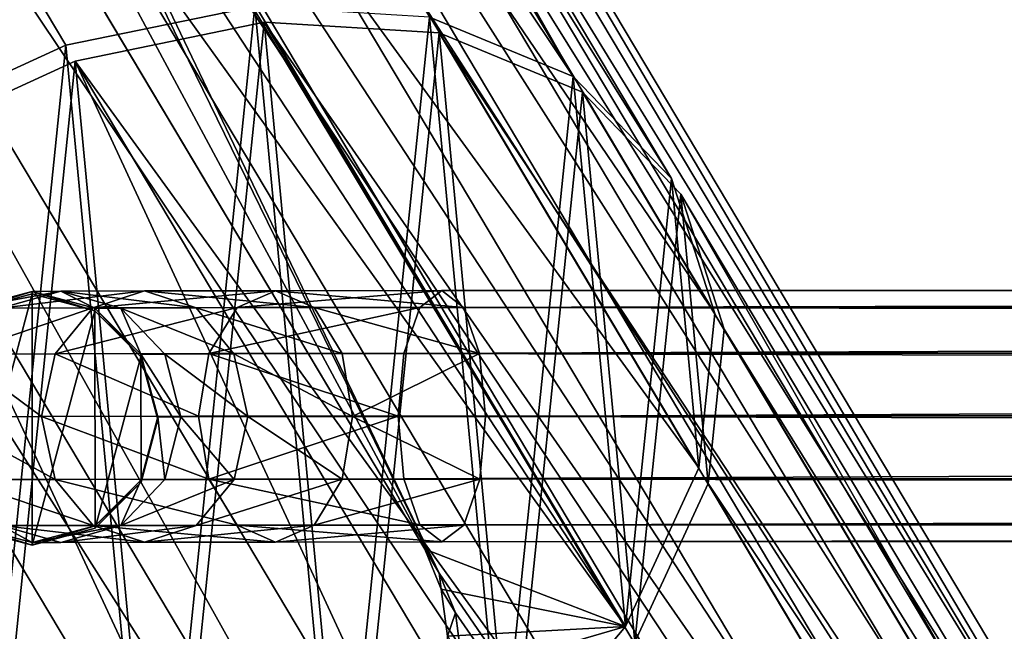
# Model space of a CAD drawing. Header units: millimetres. Extents: x -713 to 1341, y -408 to 116.
# Tile 6 of 107: x -657 to -617, y 32 to 56. Entities that reach past the tile are written whole.
import ezdxf

# ---------------------------------------------------------------- set-up
doc = ezdxf.new("R2010")
doc.units = ezdxf.units.MM
doc.header["$LTSCALE"] = 25.4
doc.layers.get('0').update_dxf_attribs({"true_color": 0xff5454})

# ---------------------------------------------------------------- blocks, each defined once
blk = doc.blocks.new('EYE-SUPER-6492-6498-6505.STL')
at = {"color": 0}
mesh = blk.add_polyface(dxfattribs=at)
corners = [(-685.773, 115.187, 138.775), (-603.612, -9.475, 5.448), (-611.047, -10.235, 2.081), (-678.338, 115.947, 142.143)]
mesh.append_faces([[corners[k] for k in face] for face in [(0, 1, 2), (1, 0, 3)]], dxfattribs={"vtx0": -1, "color": 0})
mesh = blk.add_polyface(dxfattribs=at)
corners = [(-678.338, 115.947, 142.143), (-596.976, -10.617, 10.124), (-603.612, -9.475, 5.448), (-671.702, 114.805, 146.818)]
mesh.append_faces([[corners[k] for k in face] for face in [(0, 1, 2), (1, 0, 3)]], dxfattribs={"vtx0": -1, "color": 0})
mesh = blk.add_polyface(dxfattribs=at)
corners = [(-693.347, 112.592, 137.016), (-611.047, -10.235, 2.081), (-618.621, -12.83, 0.322), (-685.773, 115.187, 138.775)]
mesh.append_faces([[corners[k] for k in face] for face in [(0, 1, 2), (1, 0, 3)]], dxfattribs={"vtx0": -1, "color": 0})
mesh = blk.add_polyface(dxfattribs=at)
corners = [(-671.702, 114.805, 146.818), (-591.73, -13.56, 15.692), (-596.976, -10.617, 10.124), (-666.456, 111.862, 152.387)]
mesh.append_faces([[corners[k] for k in face] for face in [(0, 1, 2), (1, 0, 3)]], dxfattribs={"vtx0": -1, "color": 0})
mesh = blk.add_polyface(dxfattribs=at)
corners = [(-647.21, 57.014, 78.626), (-689.103, 113.162, 138.814), (-654.729, 55.468, 75.934), (-681.584, 114.708, 141.505)]
mesh.append_faces([[corners[k] for k in face] for face in [(0, 1, 2), (1, 0, 3)]], dxfattribs={"vtx0": -1, "color": 0})
mesh = blk.add_polyface(dxfattribs=at)
corners = [(-634.542, 54.224, 88.11), (-674.628, 114.279, 145.701), (-640.254, 56.585, 82.822), (-668.916, 111.918, 150.99)]
mesh.append_faces([[corners[k] for k in face] for face in [(0, 1, 2), (1, 0, 3)]], dxfattribs={"vtx0": -1, "color": 0})
mesh = blk.add_polyface(dxfattribs=at)
corners = [(-662.075, 52.098, 75.01), (-689.103, 113.162, 138.814), (-696.449, 109.792, 137.889), (-654.729, 55.468, 75.934)]
mesh.append_faces([[corners[k] for k in face] for face in [(0, 1, 2), (1, 0, 3)]], dxfattribs={"vtx0": -1, "color": 0})
mesh = blk.add_polyface(dxfattribs=at)
corners = [(-622.249, -14.749, 0.1), (-700.387, 108.393, 137.021), (-693.347, 112.592, 137.016)]
mesh.append_faces([[corners[k] for k in face] for face in [(0, 1, 2)]], dxfattribs={"color": 0})
mesh = blk.add_polyface(dxfattribs=at)
corners = [(-618.621, -12.83, 0.322), (-622.249, -14.749, 0.1), (-693.347, 112.592, 137.016)]
mesh.append_faces([[corners[k] for k in face] for face in [(0, 1, 2)]], dxfattribs={"color": 0})
mesh = blk.add_polyface(dxfattribs=at)
corners = [(-665.007, 107.856, 156.854), (-634.542, 54.224, 88.11), (-630.633, 50.162, 93.975), (-668.916, 111.918, 150.99)]
mesh.append_faces([[corners[k] for k in face] for face in [(0, 1, 2), (1, 0, 3)]], dxfattribs={"vtx0": -1, "color": 0})
mesh = blk.add_polyface(dxfattribs=at)
corners = [(-591.73, -13.56, 15.692), (-663.065, 107.379, 158.353), (-588.339, -18.043, 21.659), (-666.456, 111.862, 152.387)]
mesh.append_faces([[corners[k] for k in face] for face in [(0, 1, 2), (1, 0, 3)]], dxfattribs={"vtx0": -1, "color": 0})
mesh = blk.add_polyface(dxfattribs=at)
corners = [(-700.387, 108.393, 137.021), (-631.542, -22.46, 2.094), (-706.267, 102.962, 138.789), (-625.661, -17.029, 0.326)]
mesh.append_faces([[corners[k] for k in face] for face in [(0, 1, 2), (1, 0, 3)]], dxfattribs={"vtx0": -1, "color": 0})
mesh = blk.add_polyface(dxfattribs=at)
corners = [(-622.249, -14.749, 0.1), (-625.661, -17.029, 0.326), (-700.387, 108.393, 137.021)]
mesh.append_faces([[corners[k] for k in face] for face in [(0, 1, 2)]], dxfattribs={"color": 0})
mesh = blk.add_polyface(dxfattribs=at)
corners = [(-663.284, 102.49, 162.72), (-630.633, 50.162, 93.975), (-628.91, 44.795, 99.84), (-665.007, 107.856, 156.854)]
mesh.append_faces([[corners[k] for k in face] for face in [(0, 1, 2), (1, 0, 3)]], dxfattribs={"vtx0": -1, "color": 0})
mesh = blk.add_polyface(dxfattribs=at)
corners = [(-588.339, -18.043, 21.659), (-661.831, 101.755, 164.188), (-587.105, -23.667, 27.494), (-663.065, 107.379, 158.353)]
mesh.append_faces([[corners[k] for k in face] for face in [(0, 1, 2), (1, 0, 3)]], dxfattribs={"vtx0": -1, "color": 0})
mesh = blk.add_polyface(dxfattribs=at)
corners = [(-710.466, 96.783, 142.163), (-631.542, -22.46, 2.094), (-635.74, -28.639, 5.469), (-706.267, 102.962, 138.789)]
mesh.append_faces([[corners[k] for k in face] for face in [(0, 1, 2), (1, 0, 3)]], dxfattribs={"vtx0": -1, "color": 0})
mesh = blk.add_polyface(dxfattribs=at)
corners = [(-663.916, 96.345, 168.013), (-628.91, 44.795, 99.84), (-629.542, 38.651, 105.133), (-663.284, 102.49, 162.72)]
mesh.append_faces([[corners[k] for k in face] for face in [(0, 1, 2), (1, 0, 3)]], dxfattribs={"vtx0": -1, "color": 0})
mesh = blk.add_polyface(dxfattribs=at)
corners = [(-587.105, -23.667, 27.494), (-662.862, 95.49, 169.373), (-588.136, -29.932, 32.678), (-661.831, 101.755, 164.188)]
mesh.append_faces([[corners[k] for k in face] for face in [(0, 1, 2), (1, 0, 3)]], dxfattribs={"vtx0": -1, "color": 0})
mesh = blk.add_polyface(dxfattribs=at)
corners = [(-712.609, 90.404, 146.844), (-635.74, -28.639, 5.469), (-637.883, -35.018, 10.15), (-710.466, 96.783, 142.163)]
mesh.append_faces([[corners[k] for k in face] for face in [(0, 1, 2), (1, 0, 3)]], dxfattribs={"vtx0": -1, "color": 0})
mesh = blk.add_polyface(dxfattribs=at)
corners = [(-666.84, 90.023, 172.215), (-629.542, 38.651, 105.133), (-632.466, 32.329, 109.335), (-663.916, 96.345, 168.013)]
mesh.append_faces([[corners[k] for k in face] for face in [(0, 1, 2), (1, 0, 3)]], dxfattribs={"vtx0": -1, "color": 0})
mesh = blk.add_polyface(dxfattribs=at)
corners = [(-588.136, -29.932, 32.678), (-666.069, 89.14, 173.446), (-591.343, -36.282, 36.752), (-662.862, 95.49, 169.373)]
mesh.append_faces([[corners[k] for k in face] for face in [(0, 1, 2), (1, 0, 3)]], dxfattribs={"vtx0": -1, "color": 0})
mesh = blk.add_polyface(dxfattribs=at)
corners = [(-712.507, 84.393, 152.416), (-637.883, -35.018, 10.15), (-637.781, -41.03, 15.722), (-712.609, 90.404, 146.844)]
mesh.append_faces([[corners[k] for k in face] for face in [(0, 1, 2), (1, 0, 3)]], dxfattribs={"vtx0": -1, "color": 0})
mesh = blk.add_polyface(dxfattribs=at)
corners = [(-667.011, 89.76, 172.362), (-632.466, 32.329, 109.335), (-667.626, 86.059, 171.764)]
mesh.append_faces([[corners[k] for k in face] for face in [(0, 1, 2)]], dxfattribs={"color": 0})
mesh = blk.add_polyface(dxfattribs=at)
corners = [(-666.84, 90.023, 172.215), (-632.466, 32.329, 109.335), (-667.011, 89.76, 172.362)]
mesh.append_faces([[corners[k] for k in face] for face in [(0, 1, 2)]], dxfattribs={"color": 0})
mesh = blk.add_polyface(dxfattribs=at)
corners = [(-666.069, 89.14, 173.446), (-666.376, 88.696, 173.685), (-639.88, 34.459, 120.885)]
mesh.append_faces([[corners[k] for k in face] for face in [(0, 1, 2)]], dxfattribs={"color": 0})
mesh = blk.add_polyface(dxfattribs=at)
corners = [(-666.069, 89.14, 173.446), (-639.88, 34.459, 120.885), (-591.343, -36.282, 36.752)]
mesh.append_faces([[corners[k] for k in face] for face in [(0, 1, 2)]], dxfattribs={"color": 0})
mesh = blk.add_polyface(dxfattribs=at)
corners = [(-666.376, 88.696, 173.685), (-667.038, 85.053, 173.009), (-639.88, 34.459, 120.885)]
mesh.append_faces([[corners[k] for k in face] for face in [(0, 1, 2)]], dxfattribs={"color": 0})
mesh = blk.add_polyface(dxfattribs=at)
corners = [(-667.626, 86.059, 171.764), (-632.466, 32.329, 109.335), (-668.469, 82.441, 170.965)]
mesh.append_faces([[corners[k] for k in face] for face in [(0, 1, 2)]], dxfattribs={"color": 0})
mesh = blk.add_polyface(dxfattribs=at)
corners = [(-667.038, 85.053, 173.009), (-667.902, 81.492, 172.146), (-639.88, 34.459, 120.885)]
mesh.append_faces([[corners[k] for k in face] for face in [(0, 1, 2)]], dxfattribs={"color": 0})
mesh = blk.add_polyface(dxfattribs=at)
corners = [(-710.168, 79.282, 158.384), (-637.781, -41.03, 15.722), (-635.442, -46.14, 21.689), (-712.507, 84.393, 152.416)]
mesh.append_faces([[corners[k] for k in face] for face in [(0, 1, 2), (1, 0, 3)]], dxfattribs={"vtx0": -1, "color": 0})
mesh = blk.add_polyface(dxfattribs=at)
corners = [(-668.469, 82.441, 170.965), (-632.466, 32.329, 109.335), (-640.447, 35.408, 119.705)]
mesh.append_faces([[corners[k] for k in face] for face in [(0, 1, 2)]], dxfattribs={"color": 0})
mesh = blk.add_polyface(dxfattribs=at)
corners = [(-667.902, 81.492, 172.146), (-640.447, 35.408, 119.705), (-639.88, 34.459, 120.885), (-668.469, 82.441, 170.965)]
mesh.append_faces([[corners[k] for k in face] for face in [(0, 1, 2), (1, 0, 3)]], dxfattribs={"vtx0": -1, "color": 0})
mesh = blk.add_polyface(dxfattribs=at)
corners = [(-705.8, 75.527, 164.217), (-635.442, -46.14, 21.689), (-631.074, -49.895, 27.522), (-710.168, 79.282, 158.384)]
mesh.append_faces([[corners[k] for k in face] for face in [(0, 1, 2), (1, 0, 3)]], dxfattribs={"vtx0": -1, "color": 0})
mesh = blk.add_polyface(dxfattribs=at)
corners = [(-625.066, -51.961, 32.702), (-705.8, 75.527, 164.217), (-631.074, -49.895, 27.522), (-699.792, 73.461, 169.396)]
mesh.append_faces([[corners[k] for k in face] for face in [(0, 1, 2), (1, 0, 3)]], dxfattribs={"vtx0": -1, "color": 0})
mesh = blk.add_polyface(dxfattribs=at)
corners = [(-617.951, -52.154, 36.769), (-699.792, 73.461, 169.396), (-625.066, -51.961, 32.702), (-692.677, 73.268, 173.463)]
mesh.append_faces([[corners[k] for k in face] for face in [(0, 1, 2), (1, 0, 3)]], dxfattribs={"vtx0": -1, "color": 0})
mesh = blk.add_polyface(dxfattribs=at)
corners = [(-692.677, 73.268, 173.463), (-617.951, -52.154, 36.769), (-657.056, 24.213, 120.896)]
mesh.append_faces([[corners[k] for k in face] for face in [(0, 1, 2)]], dxfattribs={"color": 0})
mesh = blk.add_polyface(dxfattribs=at)
corners = [(-675.292, 23.523, 94.003), (-676.384, 35.034, 82.845), (-677.015, 28.889, 88.138), (-673.46, 41.356, 78.643), (-671.383, 19.46, 99.868), (-668.529, 47.236, 75.943), (-665.671, 17.099, 105.157), (-662.075, 52.098, 75.01), (-658.715, 16.671, 109.352), (-654.729, 55.468, 75.934), (-651.196, 18.217, 112.044), (-647.21, 57.014, 78.626), (-643.85, 21.586, 112.968), (-640.254, 56.585, 82.822), (-637.396, 26.449, 112.035), (-634.542, 54.224, 88.11), (-632.466, 32.329, 109.335), (-630.633, 50.162, 93.975), (-629.542, 38.651, 105.133), (-628.91, 44.795, 99.84)]
mesh.append_faces([[corners[k] for k in face] for face in [(0, 1, 2), (17, 18, 19)]], dxfattribs={"vtx0": -1, "color": 0})
mesh.append_faces([[corners[k] for k in face] for face in [(1, 0, 3), (3, 4, 5), (5, 6, 7), (7, 8, 9), (9, 10, 11), (11, 12, 13), (13, 14, 15), (15, 16, 17)]], dxfattribs={"vtx0": -1, "vtx1": -1, "color": 0})
mesh.append_faces([[corners[k] for k in face] for face in [(3, 0, 4), (5, 4, 6), (7, 6, 8), (9, 8, 10), (11, 10, 12), (13, 12, 14), (15, 14, 16), (17, 16, 18)]], dxfattribs={"vtx0": -1, "vtx2": -1, "color": 0})
mesh = blk.add_polyface(dxfattribs=at)
corners = [(-676.01, 34.407, 82.161), (-674.918, 22.896, 93.32), (-676.641, 28.262, 87.454), (-673.086, 40.729, 77.959), (-671.009, 18.833, 99.184), (-668.156, 46.609, 75.26), (-665.298, 16.472, 104.473), (-661.701, 51.471, 74.326), (-658.342, 16.044, 108.669), (-654.355, 54.84, 75.251), (-650.823, 17.59, 111.361), (-646.836, 56.387, 77.942), (-643.477, 20.959, 112.285), (-639.88, 55.958, 82.138), (-637.022, 25.822, 111.352), (-634.169, 53.597, 87.427), (-632.092, 31.702, 108.652), (-630.26, 49.535, 93.291), (-629.168, 38.024, 104.45), (-628.537, 44.168, 99.157)]
mesh.append_faces([[corners[k] for k in face] for face in [(0, 1, 2), (18, 17, 19)]], dxfattribs={"vtx0": -1, "color": 0})
mesh.append_faces([[corners[k] for k in face] for face in [(1, 3, 4), (4, 5, 6), (6, 7, 8), (8, 9, 10), (10, 11, 12), (12, 13, 14), (14, 15, 16), (16, 17, 18)]], dxfattribs={"vtx0": -1, "vtx1": -1, "color": 0})
mesh.append_faces([[corners[k] for k in face] for face in [(1, 0, 3), (4, 3, 5), (6, 5, 7), (8, 7, 9), (10, 9, 11), (12, 11, 13), (14, 13, 15), (16, 15, 17)]], dxfattribs={"vtx0": -1, "vtx2": -1, "color": 0})
mesh = blk.add_polyface(dxfattribs=at)
corners = [(-606.858, -10.714, 4.811), (-654.355, 54.84, 75.251), (-614.377, -12.26, 2.119), (-646.836, 56.387, 77.942)]
mesh.append_faces([[corners[k] for k in face] for face in [(0, 1, 2), (1, 0, 3)]], dxfattribs={"vtx0": -1, "color": 0})
mesh = blk.add_polyface(dxfattribs=at)
corners = [(-599.902, -11.143, 9.007), (-646.836, 56.387, 77.942), (-606.858, -10.714, 4.811), (-639.88, 55.958, 82.138)]
mesh.append_faces([[corners[k] for k in face] for face in [(0, 1, 2), (1, 0, 3)]], dxfattribs={"vtx0": -1, "color": 0})
mesh = blk.add_polyface(dxfattribs=at)
corners = [(-594.19, -13.504, 14.295), (-639.88, 55.958, 82.138), (-599.902, -11.143, 9.007), (-634.169, 53.597, 87.427)]
mesh.append_faces([[corners[k] for k in face] for face in [(0, 1, 2), (1, 0, 3)]], dxfattribs={"vtx0": -1, "color": 0})
mesh = blk.add_polyface(dxfattribs=at)
corners = [(-621.723, -15.63, 1.195), (-654.355, 54.84, 75.251), (-661.701, 51.471, 74.326), (-614.377, -12.26, 2.119)]
mesh.append_faces([[corners[k] for k in face] for face in [(0, 1, 2), (1, 0, 3)]], dxfattribs={"vtx0": -1, "color": 0})
mesh = blk.add_polyface(dxfattribs=at)
corners = [(-630.26, 49.535, 93.291), (-594.19, -13.504, 14.295), (-590.281, -17.566, 20.16), (-634.169, 53.597, 87.427)]
mesh.append_faces([[corners[k] for k in face] for face in [(0, 1, 2), (1, 0, 3)]], dxfattribs={"vtx0": -1, "color": 0})
mesh = blk.add_polyface(dxfattribs=at)
corners = [(-628.177, -20.492, 2.128), (-661.701, 51.471, 74.326), (-668.156, 46.609, 75.26), (-621.723, -15.63, 1.195)]
mesh.append_faces([[corners[k] for k in face] for face in [(0, 1, 2), (1, 0, 3)]], dxfattribs={"vtx0": -1, "color": 0})
mesh = blk.add_polyface(dxfattribs=at)
corners = [(-628.537, 44.168, 99.157), (-590.281, -17.566, 20.16), (-588.558, -22.932, 26.025), (-630.26, 49.535, 93.291)]
mesh.append_faces([[corners[k] for k in face] for face in [(0, 1, 2), (1, 0, 3)]], dxfattribs={"vtx0": -1, "color": 0})
mesh = blk.add_polyface(dxfattribs=at)
corners = [(-628.177, -20.492, 2.128), (-673.086, 40.729, 77.959), (-633.108, -26.372, 4.828), (-668.156, 46.609, 75.26)]
mesh.append_faces([[corners[k] for k in face] for face in [(0, 1, 2), (1, 0, 3)]], dxfattribs={"vtx0": -1, "color": 0})
mesh = blk.add_polyface(dxfattribs=at)
corners = [(-640.644, 45.034, 226.963), (27.636, 46.239, 472.513), (-639.774, 45.701, 224.618), (26.765, 45.572, 474.857)]
mesh.append_faces([[corners[k] for k in face] for face in [(0, 1, 2), (1, 0, 3)]], dxfattribs={"vtx0": -1, "color": 0})
mesh = blk.add_polyface(dxfattribs=at)
corners = [(-639.774, 45.701, 224.618), (28.506, 45.567, 470.17), (-638.903, 45.029, 222.275), (27.636, 46.239, 472.513)]
mesh.append_faces([[corners[k] for k in face] for face in [(0, 1, 2), (1, 0, 3)]], dxfattribs={"vtx0": -1, "color": 0})
mesh = blk.add_polyface(dxfattribs=at)
corners = [(-660.398, 43.068, 108.569), (-660.396, 38.068, 108.574), (-661.067, 40.567, 108.571), (-658.569, 44.898, 108.566), (-658.565, 36.238, 108.576), (-656.069, 45.569, 108.566), (-656.065, 35.569, 108.577), (-653.569, 44.9, 108.566), (-653.565, 36.24, 108.576), (-651.738, 43.071, 108.568), (-651.736, 38.071, 108.574), (-651.067, 40.571, 108.571)]
mesh.append_faces([[corners[k] for k in face] for face in [(0, 1, 2), (10, 9, 11)]], dxfattribs={"vtx0": -1, "color": 0})
mesh.append_faces([[corners[k] for k in face] for face in [(1, 3, 4), (4, 5, 6), (6, 7, 8), (8, 9, 10)]], dxfattribs={"vtx0": -1, "vtx1": -1, "color": 0})
mesh.append_faces([[corners[k] for k in face] for face in [(1, 0, 3), (4, 3, 5), (6, 5, 7), (8, 7, 9)]], dxfattribs={"vtx0": -1, "vtx2": -1, "color": 0})
mesh = blk.add_polyface(dxfattribs=at)
corners = [(-658.569, 44.999, 201.183), (-654.924, 45.678, 208.661), (-656.069, 45.669, 201.183), (-657.31, 45.008, 209.41)]
mesh.append_faces([[corners[k] for k in face] for face in [(0, 1, 2), (1, 0, 3)]], dxfattribs={"vtx0": -1, "color": 0})
mesh = blk.add_polyface(dxfattribs=at)
corners = [(-658.569, 44.898, 108.566), (-656.069, 45.669, 201.183), (-656.069, 45.569, 108.566), (-658.569, 44.999, 201.183)]
mesh.append_faces([[corners[k] for k in face] for face in [(0, 1, 2), (1, 0, 3)]], dxfattribs={"vtx0": -1, "color": 0})
mesh = blk.add_polyface(dxfattribs=at)
corners = [(-657.31, 45.008, 209.41), (-651.595, 45.687, 215.455), (-654.924, 45.678, 208.661), (-653.647, 45.017, 216.883)]
mesh.append_faces([[corners[k] for k in face] for face in [(0, 1, 2), (1, 0, 3)]], dxfattribs={"vtx0": -1, "color": 0})
mesh = blk.add_polyface(dxfattribs=at)
corners = [(-654.924, 45.678, 208.661), (-653.569, 45.001, 201.183), (-656.069, 45.669, 201.183), (-652.539, 45.008, 207.914)]
mesh.append_faces([[corners[k] for k in face] for face in [(0, 1, 2), (1, 0, 3)]], dxfattribs={"vtx0": -1, "color": 0})
mesh = blk.add_polyface(dxfattribs=at)
corners = [(-656.069, 45.669, 201.183), (-653.569, 44.9, 108.566), (-656.069, 45.569, 108.566), (-653.569, 45.001, 201.183)]
mesh.append_faces([[corners[k] for k in face] for face in [(0, 1, 2), (1, 0, 3)]], dxfattribs={"vtx0": -1, "color": 0})
mesh = blk.add_polyface(dxfattribs=at)
corners = [(-654.924, 45.678, 208.661), (-649.542, 45.016, 214.028), (-652.539, 45.008, 207.914), (-651.595, 45.687, 215.455)]
mesh.append_faces([[corners[k] for k in face] for face in [(0, 1, 2), (1, 0, 3)]], dxfattribs={"vtx0": -1, "color": 0})
mesh = blk.add_polyface(dxfattribs=at)
corners = [(-653.647, 45.017, 216.883), (-646.386, 45.695, 220.941), (-651.595, 45.687, 215.455), (-647.917, 45.026, 222.918)]
mesh.append_faces([[corners[k] for k in face] for face in [(0, 1, 2), (1, 0, 3)]], dxfattribs={"vtx0": -1, "color": 0})
mesh = blk.add_polyface(dxfattribs=at)
corners = [(-651.595, 45.687, 215.455), (-644.854, 45.023, 218.966), (-649.542, 45.016, 214.028), (-646.386, 45.695, 220.941)]
mesh.append_faces([[corners[k] for k in face] for face in [(0, 1, 2), (1, 0, 3)]], dxfattribs={"vtx0": -1, "color": 0})
mesh = blk.add_polyface(dxfattribs=at)
corners = [(-647.917, 45.026, 222.918), (-639.774, 45.701, 224.618), (-646.386, 45.695, 220.941), (-640.644, 45.034, 226.963)]
mesh.append_faces([[corners[k] for k in face] for face in [(0, 1, 2), (1, 0, 3)]], dxfattribs={"vtx0": -1, "color": 0})
mesh = blk.add_polyface(dxfattribs=at)
corners = [(-646.386, 45.695, 220.941), (-638.903, 45.029, 222.275), (-644.854, 45.023, 218.966), (-639.774, 45.701, 224.618)]
mesh.append_faces([[corners[k] for k in face] for face in [(0, 1, 2), (1, 0, 3)]], dxfattribs={"vtx0": -1, "color": 0})
mesh = blk.add_polyface(dxfattribs=at)
corners = [(-641.28, 43.205, 228.68), (26.765, 45.572, 474.857), (-640.644, 45.034, 226.963), (26.129, 43.743, 476.575)]
mesh.append_faces([[corners[k] for k in face] for face in [(0, 1, 2), (1, 0, 3)]], dxfattribs={"vtx0": -1, "color": 0})
mesh = blk.add_polyface(dxfattribs=at)
corners = [(-638.903, 45.029, 222.275), (29.144, 43.736, 468.456), (-638.265, 43.198, 220.562), (28.506, 45.567, 470.17)]
mesh.append_faces([[corners[k] for k in face] for face in [(0, 1, 2), (1, 0, 3)]], dxfattribs={"vtx0": -1, "color": 0})
mesh = blk.add_polyface(dxfattribs=at)
corners = [(-659.055, 43.178, 209.959), (-653.647, 45.017, 216.883), (-657.31, 45.008, 209.41), (-655.149, 43.188, 217.929)]
mesh.append_faces([[corners[k] for k in face] for face in [(0, 1, 2), (1, 0, 3)]], dxfattribs={"vtx0": -1, "color": 0})
mesh = blk.add_polyface(dxfattribs=at)
corners = [(-655.149, 43.188, 217.929), (-647.917, 45.026, 222.918), (-653.647, 45.017, 216.883), (-649.038, 43.197, 224.366)]
mesh.append_faces([[corners[k] for k in face] for face in [(0, 1, 2), (1, 0, 3)]], dxfattribs={"vtx0": -1, "color": 0})
mesh = blk.add_polyface(dxfattribs=at)
corners = [(-652.539, 45.008, 207.914), (-651.738, 43.171, 201.185), (-653.569, 45.001, 201.183), (-650.791, 43.178, 207.369)]
mesh.append_faces([[corners[k] for k in face] for face in [(0, 1, 2), (1, 0, 3)]], dxfattribs={"vtx0": -1, "color": 0})
mesh = blk.add_polyface(dxfattribs=at)
corners = [(-653.569, 45.001, 201.183), (-651.738, 43.071, 108.568), (-653.569, 44.9, 108.566), (-651.738, 43.171, 201.185)]
mesh.append_faces([[corners[k] for k in face] for face in [(0, 1, 2), (1, 0, 3)]], dxfattribs={"vtx0": -1, "color": 0})
mesh = blk.add_polyface(dxfattribs=at)
corners = [(-652.539, 45.008, 207.914), (-648.039, 43.185, 212.985), (-650.791, 43.178, 207.369), (-649.542, 45.016, 214.028)]
mesh.append_faces([[corners[k] for k in face] for face in [(0, 1, 2), (1, 0, 3)]], dxfattribs={"vtx0": -1, "color": 0})
mesh = blk.add_polyface(dxfattribs=at)
corners = [(-649.542, 45.016, 214.028), (-643.732, 43.192, 217.522), (-648.039, 43.185, 212.985), (-644.854, 45.023, 218.966)]
mesh.append_faces([[corners[k] for k in face] for face in [(0, 1, 2), (1, 0, 3)]], dxfattribs={"vtx0": -1, "color": 0})
mesh = blk.add_polyface(dxfattribs=at)
corners = [(-649.038, 43.197, 224.366), (-640.644, 45.034, 226.963), (-647.917, 45.026, 222.918), (-641.28, 43.205, 228.68)]
mesh.append_faces([[corners[k] for k in face] for face in [(0, 1, 2), (1, 0, 3)]], dxfattribs={"vtx0": -1, "color": 0})
mesh = blk.add_polyface(dxfattribs=at)
corners = [(-644.854, 45.023, 218.966), (-638.265, 43.198, 220.562), (-643.732, 43.192, 217.522), (-638.903, 45.029, 222.275)]
mesh.append_faces([[corners[k] for k in face] for face in [(0, 1, 2), (1, 0, 3)]], dxfattribs={"vtx0": -1, "color": 0})
mesh = blk.add_polyface(dxfattribs=at)
corners = [(-629.168, 38.024, 104.45), (-588.558, -22.932, 26.025), (-589.19, -29.077, 31.318), (-628.537, 44.168, 99.157)]
mesh.append_faces([[corners[k] for k in face] for face in [(0, 1, 2), (1, 0, 3)]], dxfattribs={"vtx0": -1, "color": 0})
mesh = blk.add_polyface(dxfattribs=at)
corners = [(25.897, 41.244, 477.205), (-641.28, 43.205, 228.68), (-641.513, 40.706, 229.311), (26.129, 43.743, 476.575)]
mesh.append_faces([[corners[k] for k in face] for face in [(0, 1, 2), (1, 0, 3)]], dxfattribs={"vtx0": -1, "color": 0})
mesh = blk.add_polyface(dxfattribs=at)
corners = [(29.144, 43.736, 468.456), (-638.031, 40.697, 219.937), (-638.265, 43.198, 220.562), (29.378, 41.235, 467.831)]
mesh.append_faces([[corners[k] for k in face] for face in [(0, 1, 2), (1, 0, 3)]], dxfattribs={"vtx0": -1, "color": 0})
mesh = blk.add_polyface(dxfattribs=at)
corners = [(-655.698, 40.688, 218.315), (-659.055, 43.178, 209.959), (-659.693, 40.678, 210.162), (-655.149, 43.188, 217.929)]
mesh.append_faces([[corners[k] for k in face] for face in [(0, 1, 2), (1, 0, 3)]], dxfattribs={"vtx0": -1, "color": 0})
mesh = blk.add_polyface(dxfattribs=at)
corners = [(-649.447, 40.698, 224.898), (-655.149, 43.188, 217.929), (-655.698, 40.688, 218.315), (-649.038, 43.197, 224.366)]
mesh.append_faces([[corners[k] for k in face] for face in [(0, 1, 2), (1, 0, 3)]], dxfattribs={"vtx0": -1, "color": 0})
mesh = blk.add_polyface(dxfattribs=at)
corners = [(-651.738, 43.171, 201.185), (-650.151, 40.678, 207.171), (-651.067, 40.671, 201.188), (-650.791, 43.178, 207.369)]
mesh.append_faces([[corners[k] for k in face] for face in [(0, 1, 2), (1, 0, 3)]], dxfattribs={"vtx0": -1, "color": 0})
mesh = blk.add_polyface(dxfattribs=at)
corners = [(-651.738, 43.071, 108.568), (-651.067, 40.671, 201.188), (-651.067, 40.571, 108.571), (-651.738, 43.171, 201.185)]
mesh.append_faces([[corners[k] for k in face] for face in [(0, 1, 2), (1, 0, 3)]], dxfattribs={"vtx0": -1, "color": 0})
mesh = blk.add_polyface(dxfattribs=at)
corners = [(-650.791, 43.178, 207.369), (-647.488, 40.685, 212.606), (-650.151, 40.678, 207.171), (-648.039, 43.185, 212.985)]
mesh.append_faces([[corners[k] for k in face] for face in [(0, 1, 2), (1, 0, 3)]], dxfattribs={"vtx0": -1, "color": 0})
mesh = blk.add_polyface(dxfattribs=at)
corners = [(-641.513, 40.706, 229.311), (-649.038, 43.197, 224.366), (-649.447, 40.698, 224.898), (-641.28, 43.205, 228.68)]
mesh.append_faces([[corners[k] for k in face] for face in [(0, 1, 2), (1, 0, 3)]], dxfattribs={"vtx0": -1, "color": 0})
mesh = blk.add_polyface(dxfattribs=at)
corners = [(-648.039, 43.185, 212.985), (-643.32, 40.692, 216.995), (-647.488, 40.685, 212.606), (-643.732, 43.192, 217.522)]
mesh.append_faces([[corners[k] for k in face] for face in [(0, 1, 2), (1, 0, 3)]], dxfattribs={"vtx0": -1, "color": 0})
mesh = blk.add_polyface(dxfattribs=at)
corners = [(-638.265, 43.198, 220.562), (-643.32, 40.692, 216.995), (-643.732, 43.192, 217.522), (-638.031, 40.697, 219.937)]
mesh.append_faces([[corners[k] for k in face] for face in [(0, 1, 2), (1, 0, 3)]], dxfattribs={"vtx0": -1, "color": 0})
mesh = blk.add_polyface(dxfattribs=at)
corners = [(-641.278, 38.205, 228.686), (25.897, 41.244, 477.205), (-641.513, 40.706, 229.311), (26.131, 38.743, 476.58)]
mesh.append_faces([[corners[k] for k in face] for face in [(0, 1, 2), (1, 0, 3)]], dxfattribs={"vtx0": -1, "color": 0})
mesh = blk.add_polyface(dxfattribs=at)
corners = [(-638.031, 40.697, 219.937), (29.146, 38.736, 468.462), (-638.263, 38.198, 220.567), (29.378, 41.235, 467.831)]
mesh.append_faces([[corners[k] for k in face] for face in [(0, 1, 2), (1, 0, 3)]], dxfattribs={"vtx0": -1, "color": 0})
mesh = blk.add_polyface(dxfattribs=at)
corners = [(-633.108, -26.372, 4.828), (-676.01, 34.407, 82.161), (-636.031, -32.694, 9.03), (-673.086, 40.729, 77.959)]
mesh.append_faces([[corners[k] for k in face] for face in [(0, 1, 2), (1, 0, 3)]], dxfattribs={"vtx0": -1, "color": 0})
mesh = blk.add_polyface(dxfattribs=at)
corners = [(-655.147, 38.188, 217.935), (-659.693, 40.678, 210.162), (-659.053, 38.178, 209.965), (-655.698, 40.688, 218.315)]
mesh.append_faces([[corners[k] for k in face] for face in [(0, 1, 2), (1, 0, 3)]], dxfattribs={"vtx0": -1, "color": 0})
mesh = blk.add_polyface(dxfattribs=at)
corners = [(-649.036, 38.197, 224.372), (-655.698, 40.688, 218.315), (-655.147, 38.188, 217.935), (-649.447, 40.698, 224.898)]
mesh.append_faces([[corners[k] for k in face] for face in [(0, 1, 2), (1, 0, 3)]], dxfattribs={"vtx0": -1, "color": 0})
mesh = blk.add_polyface(dxfattribs=at)
corners = [(-651.067, 40.671, 201.188), (-650.789, 38.178, 207.374), (-651.736, 38.171, 201.191), (-650.151, 40.678, 207.171)]
mesh.append_faces([[corners[k] for k in face] for face in [(0, 1, 2), (1, 0, 3)]], dxfattribs={"vtx0": -1, "color": 0})
mesh = blk.add_polyface(dxfattribs=at)
corners = [(-651.067, 40.571, 108.571), (-651.736, 38.171, 201.191), (-651.736, 38.071, 108.574), (-651.067, 40.671, 201.188)]
mesh.append_faces([[corners[k] for k in face] for face in [(0, 1, 2), (1, 0, 3)]], dxfattribs={"vtx0": -1, "color": 0})
mesh = blk.add_polyface(dxfattribs=at)
corners = [(-650.151, 40.678, 207.171), (-648.037, 38.185, 212.991), (-650.789, 38.178, 207.374), (-647.488, 40.685, 212.606)]
mesh.append_faces([[corners[k] for k in face] for face in [(0, 1, 2), (1, 0, 3)]], dxfattribs={"vtx0": -1, "color": 0})
mesh = blk.add_polyface(dxfattribs=at)
corners = [(-649.036, 38.197, 224.372), (-641.513, 40.706, 229.311), (-649.447, 40.698, 224.898), (-641.278, 38.205, 228.686)]
mesh.append_faces([[corners[k] for k in face] for face in [(0, 1, 2), (1, 0, 3)]], dxfattribs={"vtx0": -1, "color": 0})
mesh = blk.add_polyface(dxfattribs=at)
corners = [(-647.488, 40.685, 212.606), (-643.73, 38.192, 217.527), (-648.037, 38.185, 212.991), (-643.32, 40.692, 216.995)]
mesh.append_faces([[corners[k] for k in face] for face in [(0, 1, 2), (1, 0, 3)]], dxfattribs={"vtx0": -1, "color": 0})
mesh = blk.add_polyface(dxfattribs=at)
corners = [(-643.32, 40.692, 216.995), (-638.263, 38.198, 220.567), (-643.73, 38.192, 217.527), (-638.031, 40.697, 219.937)]
mesh.append_faces([[corners[k] for k in face] for face in [(0, 1, 2), (1, 0, 3)]], dxfattribs={"vtx0": -1, "color": 0})
mesh = blk.add_polyface(dxfattribs=at)
corners = [(26.769, 36.912, 474.866), (-641.278, 38.205, 228.686), (-640.64, 36.373, 226.972), (26.131, 38.743, 476.58)]
mesh.append_faces([[corners[k] for k in face] for face in [(0, 1, 2), (1, 0, 3)]], dxfattribs={"vtx0": -1, "color": 0})
mesh = blk.add_polyface(dxfattribs=at)
corners = [(29.146, 38.736, 468.462), (-638.899, 36.369, 222.285), (-638.263, 38.198, 220.567), (28.51, 36.907, 470.179)]
mesh.append_faces([[corners[k] for k in face] for face in [(0, 1, 2), (1, 0, 3)]], dxfattribs={"vtx0": -1, "color": 0})
mesh = blk.add_polyface(dxfattribs=at)
corners = [(-653.644, 36.357, 216.892), (-659.053, 38.178, 209.965), (-657.306, 36.348, 209.419), (-655.147, 38.188, 217.935)]
mesh.append_faces([[corners[k] for k in face] for face in [(0, 1, 2), (1, 0, 3)]], dxfattribs={"vtx0": -1, "color": 0})
mesh = blk.add_polyface(dxfattribs=at)
corners = [(-647.914, 36.366, 222.927), (-655.147, 38.188, 217.935), (-653.644, 36.357, 216.892), (-649.036, 38.197, 224.372)]
mesh.append_faces([[corners[k] for k in face] for face in [(0, 1, 2), (1, 0, 3)]], dxfattribs={"vtx0": -1, "color": 0})
mesh = blk.add_polyface(dxfattribs=at)
corners = [(-651.736, 38.171, 201.191), (-652.535, 36.348, 207.923), (-653.565, 36.34, 201.193), (-650.789, 38.178, 207.374)]
mesh.append_faces([[corners[k] for k in face] for face in [(0, 1, 2), (1, 0, 3)]], dxfattribs={"vtx0": -1, "color": 0})
mesh = blk.add_polyface(dxfattribs=at)
corners = [(-651.736, 38.071, 108.574), (-653.565, 36.34, 201.193), (-653.565, 36.24, 108.576), (-651.736, 38.171, 201.191)]
mesh.append_faces([[corners[k] for k in face] for face in [(0, 1, 2), (1, 0, 3)]], dxfattribs={"vtx0": -1, "color": 0})
mesh = blk.add_polyface(dxfattribs=at)
corners = [(-648.037, 38.185, 212.991), (-652.535, 36.348, 207.923), (-650.789, 38.178, 207.374), (-649.539, 36.356, 214.038)]
mesh.append_faces([[corners[k] for k in face] for face in [(0, 1, 2), (1, 0, 3)]], dxfattribs={"vtx0": -1, "color": 0})
mesh = blk.add_polyface(dxfattribs=at)
corners = [(-643.73, 38.192, 217.527), (-649.539, 36.356, 214.038), (-648.037, 38.185, 212.991), (-644.85, 36.363, 218.975)]
mesh.append_faces([[corners[k] for k in face] for face in [(0, 1, 2), (1, 0, 3)]], dxfattribs={"vtx0": -1, "color": 0})
mesh = blk.add_polyface(dxfattribs=at)
corners = [(-640.64, 36.373, 226.972), (-649.036, 38.197, 224.372), (-647.914, 36.366, 222.927), (-641.278, 38.205, 228.686)]
mesh.append_faces([[corners[k] for k in face] for face in [(0, 1, 2), (1, 0, 3)]], dxfattribs={"vtx0": -1, "color": 0})
mesh = blk.add_polyface(dxfattribs=at)
corners = [(-638.263, 38.198, 220.567), (-644.85, 36.363, 218.975), (-643.73, 38.192, 217.527), (-638.899, 36.369, 222.285)]
mesh.append_faces([[corners[k] for k in face] for face in [(0, 1, 2), (1, 0, 3)]], dxfattribs={"vtx0": -1, "color": 0})
mesh = blk.add_polyface(dxfattribs=at)
corners = [(-632.092, 31.702, 108.652), (-589.19, -29.077, 31.318), (-592.114, -35.399, 35.52), (-629.168, 38.024, 104.45)]
mesh.append_faces([[corners[k] for k in face] for face in [(0, 1, 2), (1, 0, 3)]], dxfattribs={"vtx0": -1, "color": 0})
mesh = blk.add_polyface(dxfattribs=at)
corners = [(27.64, 36.239, 472.523), (-640.64, 36.373, 226.972), (-639.77, 35.701, 224.629), (26.769, 36.912, 474.866)]
mesh.append_faces([[corners[k] for k in face] for face in [(0, 1, 2), (1, 0, 3)]], dxfattribs={"vtx0": -1, "color": 0})
mesh = blk.add_polyface(dxfattribs=at)
corners = [(28.51, 36.907, 470.179), (-639.77, 35.701, 224.629), (-638.899, 36.369, 222.285), (27.64, 36.239, 472.523)]
mesh.append_faces([[corners[k] for k in face] for face in [(0, 1, 2), (1, 0, 3)]], dxfattribs={"vtx0": -1, "color": 0})
mesh = blk.add_polyface(dxfattribs=at)
corners = [(-656.065, 35.669, 201.193), (-657.306, 36.348, 209.419), (-658.565, 36.338, 201.193), (-654.92, 35.678, 208.672)]
mesh.append_faces([[corners[k] for k in face] for face in [(0, 1, 2), (1, 0, 3)]], dxfattribs={"vtx0": -1, "color": 0})
mesh = blk.add_polyface(dxfattribs=at)
corners = [(-656.065, 35.569, 108.577), (-658.565, 36.338, 201.193), (-658.565, 36.238, 108.576), (-656.065, 35.669, 201.193)]
mesh.append_faces([[corners[k] for k in face] for face in [(0, 1, 2), (1, 0, 3)]], dxfattribs={"vtx0": -1, "color": 0})
mesh = blk.add_polyface(dxfattribs=at)
corners = [(-651.591, 35.687, 215.465), (-657.306, 36.348, 209.419), (-654.92, 35.678, 208.672), (-653.644, 36.357, 216.892)]
mesh.append_faces([[corners[k] for k in face] for face in [(0, 1, 2), (1, 0, 3)]], dxfattribs={"vtx0": -1, "color": 0})
mesh = blk.add_polyface(dxfattribs=at)
corners = [(-652.535, 36.348, 207.923), (-656.065, 35.669, 201.193), (-653.565, 36.34, 201.193), (-654.92, 35.678, 208.672)]
mesh.append_faces([[corners[k] for k in face] for face in [(0, 1, 2), (1, 0, 3)]], dxfattribs={"vtx0": -1, "color": 0})
mesh = blk.add_polyface(dxfattribs=at)
corners = [(-653.565, 36.34, 201.193), (-656.065, 35.569, 108.577), (-653.565, 36.24, 108.576), (-656.065, 35.669, 201.193)]
mesh.append_faces([[corners[k] for k in face] for face in [(0, 1, 2), (1, 0, 3)]], dxfattribs={"vtx0": -1, "color": 0})
mesh = blk.add_polyface(dxfattribs=at)
corners = [(-649.539, 36.356, 214.038), (-654.92, 35.678, 208.672), (-652.535, 36.348, 207.923), (-651.591, 35.687, 215.465)]
mesh.append_faces([[corners[k] for k in face] for face in [(0, 1, 2), (1, 0, 3)]], dxfattribs={"vtx0": -1, "color": 0})
mesh = blk.add_polyface(dxfattribs=at)
corners = [(-646.382, 35.695, 220.952), (-653.644, 36.357, 216.892), (-651.591, 35.687, 215.465), (-647.914, 36.366, 222.927)]
mesh.append_faces([[corners[k] for k in face] for face in [(0, 1, 2), (1, 0, 3)]], dxfattribs={"vtx0": -1, "color": 0})
mesh = blk.add_polyface(dxfattribs=at)
corners = [(-644.85, 36.363, 218.975), (-651.591, 35.687, 215.465), (-649.539, 36.356, 214.038), (-646.382, 35.695, 220.952)]
mesh.append_faces([[corners[k] for k in face] for face in [(0, 1, 2), (1, 0, 3)]], dxfattribs={"vtx0": -1, "color": 0})
mesh = blk.add_polyface(dxfattribs=at)
corners = [(-639.77, 35.701, 224.629), (-647.914, 36.366, 222.927), (-646.382, 35.695, 220.952), (-640.64, 36.373, 226.972)]
mesh.append_faces([[corners[k] for k in face] for face in [(0, 1, 2), (1, 0, 3)]], dxfattribs={"vtx0": -1, "color": 0})
mesh = blk.add_polyface(dxfattribs=at)
corners = [(-638.899, 36.369, 222.285), (-646.382, 35.695, 220.952), (-644.85, 36.363, 218.975), (-639.77, 35.701, 224.629)]
mesh.append_faces([[corners[k] for k in face] for face in [(0, 1, 2), (1, 0, 3)]], dxfattribs={"vtx0": -1, "color": 0})
mesh = blk.add_polyface(dxfattribs=at)
corners = [(-640.447, 35.408, 119.705), (-632.466, 32.329, 109.335), (-639.794, 33.821, 118.257)]
mesh.append_faces([[corners[k] for k in face] for face in [(0, 1, 2)]], dxfattribs={"color": 0})
mesh = blk.add_polyface(dxfattribs=at)
corners = [(-639.88, 34.459, 120.885), (-639.794, 33.821, 118.257), (-639.229, 32.876, 119.433), (-640.447, 35.408, 119.705)]
mesh.append_faces([[corners[k] for k in face] for face in [(0, 1, 2), (1, 0, 3)]], dxfattribs={"vtx0": -1, "color": 0})
mesh = blk.add_polyface(dxfattribs=at)
corners = [(-636.031, -32.694, 9.03), (-676.641, 28.262, 87.454), (-636.663, -38.839, 14.323), (-676.01, 34.407, 82.161)]
mesh.append_faces([[corners[k] for k in face] for face in [(0, 1, 2), (1, 0, 3)]], dxfattribs={"vtx0": -1, "color": 0})
mesh = blk.add_polyface(dxfattribs=at)
corners = [(-591.343, -36.282, 36.752), (-639.88, 34.459, 120.885), (-639.229, 32.876, 119.433)]
mesh.append_faces([[corners[k] for k in face] for face in [(0, 1, 2)]], dxfattribs={"color": 0})
mesh = blk.add_polyface(dxfattribs=at)
corners = [(-639.794, 33.821, 118.257), (-632.466, 32.329, 109.335), (-639.54, 31.951, 117.024)]
mesh.append_faces([[corners[k] for k in face] for face in [(0, 1, 2)]], dxfattribs={"color": 0})
mesh = blk.add_polyface(dxfattribs=at)
corners = [(-639.229, 32.876, 119.433), (-639.54, 31.951, 117.024), (-638.981, 31.017, 118.187), (-639.794, 33.821, 118.257)]
mesh.append_faces([[corners[k] for k in face] for face in [(0, 1, 2), (1, 0, 3)]], dxfattribs={"vtx0": -1, "color": 0})
mesh = blk.add_polyface(dxfattribs=at)
corners = [(-591.343, -36.282, 36.752), (-639.229, 32.876, 119.433), (-638.981, 31.017, 118.187)]
mesh.append_faces([[corners[k] for k in face] for face in [(0, 1, 2)]], dxfattribs={"color": 0})
mesh = blk.add_polyface(dxfattribs=at)
corners = [(-632.466, 32.329, 109.335), (-637.396, 26.449, 112.035), (-639.655, 30.241, 116.167)]
mesh.append_faces([[corners[k] for k in face] for face in [(0, 1, 2)]], dxfattribs={"color": 0})
mesh = blk.add_polyface(dxfattribs=at)
corners = [(-632.466, 32.329, 109.335), (-639.655, 30.241, 116.167), (-639.54, 31.951, 117.024)]
mesh.append_faces([[corners[k] for k in face] for face in [(0, 1, 2)]], dxfattribs={"color": 0})

msp = doc.modelspace()

# ---------------------------------------------------------------- block references
at = {"color": 250, "true_color": 0x262626}
msp.add_blockref('EYE-SUPER-6492-6498-6505.STL', (0, 0), dxfattribs=at)

doc.saveas('drawing.dxf')
